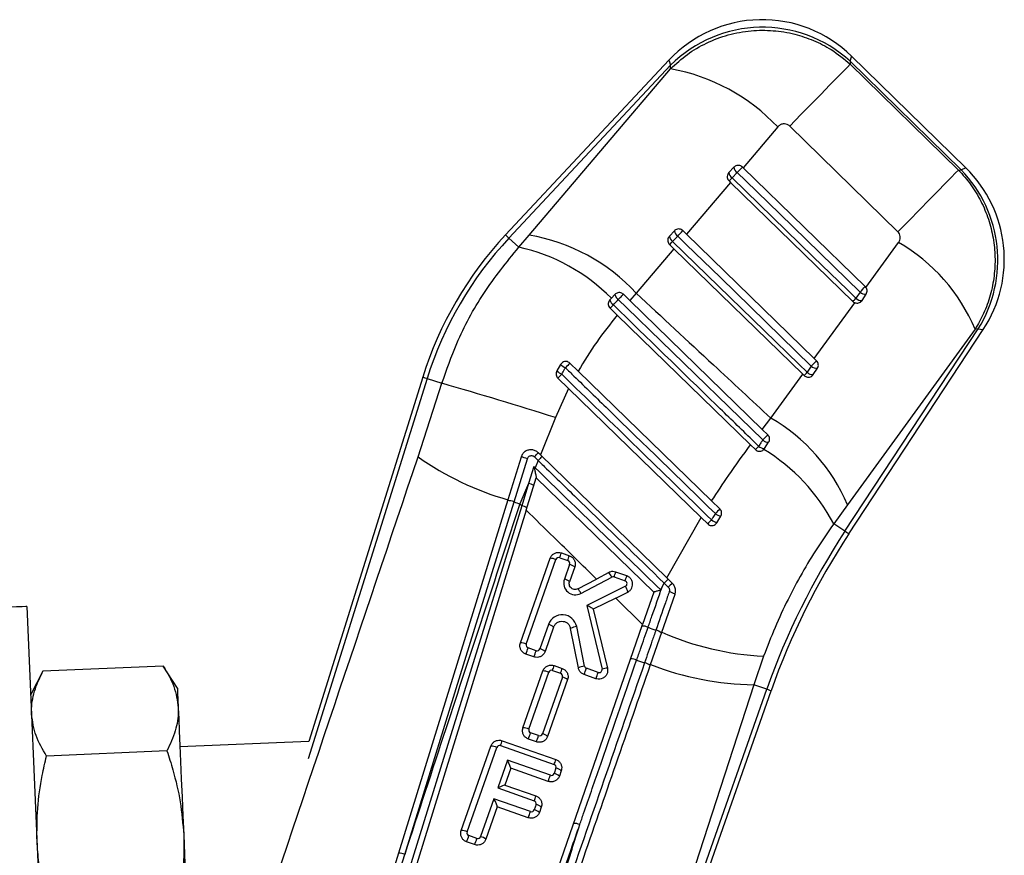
# Model space of a CAD drawing. Extents: x 40 to 416, y 16 to 281.
# Tile 5 of 41: x 137 to 171, y 98 to 127. Entities that reach past the tile are written whole.
import ezdxf

# ---------------------------------------------------------------- set-up
doc = ezdxf.new("R2010")
doc.units = 0
doc.layers.get('0').update_dxf_attribs({"linetype": 'CONTINUOUS'})
doc.styles.add('SLDTEXTSTYLE0', font='TXT', dxfattribs={"width": 0.75})
doc.dimstyles.new('SLDDIMSTYLE4', dxfattribs={"dimtxt": 3.5, "dimasz": 3.302, "dimexe": 0, "dimexo": 0.0625, "dimgap": 0.875, "dimtad": 1, "dimdec": 4, "dimzin": 12, "dimtxsty": 'SLDTEXTSTYLE0', "dimsah": 1, "dimcen": 0.09, "dimazin": 3, "dimtfac": 1, "dimtdec": 0, "dimtofl": 0, "dimtmove": 0, "dimatfit": 3, "dimtolj": 1, "dimtzin": 12})

# ---------------------------------------------------------------- blocks, each defined once
blk = doc.blocks.new('_D_9')
at = {"color": 179, "linetype": 'CONTINUOUS'}
blk.add_line((116.205, 15.703), (65.608, 15.703), dxfattribs=at)
blk.add_arc((126.916, 15.703), 60.308, 92.45761, 180, dxfattribs=at)
for points in [[(124.33, 75.956), (121, 76.231), (121.071, 75.217)], [(66.608, 15.703), (67.206, 18.99), (66.19, 19.018)]]:
    blk.add_solid(points, dxfattribs=at)
at = {"color": 179, "linetype": 'CONTINUOUS', "insert": (86.303, 66.464, 0.1), "char_height": 3.5, "attachment_point": 1, "rotation": 34.3031, "style": 'SLDTEXTSTYLE0'}
blk.add_mtext('88°', dxfattribs=at)

msp = doc.modelspace()

# ---------------------------------------------------------------- linework, layer by layer
at = {"color": 7, "linetype": 'CONTINUOUS'}
for p, q in [((159.29443, 125.15511), (153.73022, 119.20551)), ((165.4681, 125.11782), (165.47031, 125.01893)), ((169.24406, 121.42535), (165.4681, 125.11782)), ((169.40635, 121.48507), (165.51142, 125.29389)), ((159.34556, 124.98116), (153.84428, 119.09884)), ((154.52943, 119.19696), (159.34823, 124.86174)), ((159.34823, 124.86174), (159.34556, 124.98116)), ((165.47031, 125.01893), (169.15413, 121.41567)), ((162.99915, 122.88185), (161.81779, 121.49472)), ((167.09204, 119.31068), (163.40575, 122.91136)), ((161.50473, 121.51048), (161.33396, 121.32788)), ((161.81779, 121.49472), (161.79454, 121.51734)), ((165.98076, 117.44549), (161.81779, 121.49472)), ((169.15413, 121.41567), (169.24406, 121.42535)), ((161.44571, 121.15159), (161.61648, 121.33421)), ((161.3916, 120.99417), (159.89144, 119.23188)), ((161.34068, 121.0437), (161.3916, 120.99417)), ((161.3916, 120.99417), (165.55772, 116.94188)), ((153.84428, 119.09884), (154.17812, 118.78662)), ((154.17812, 118.78662), (154.52943, 119.19696)), ((159.47893, 119.34437), (159.30815, 119.16177)), ((159.41994, 118.98543), (159.59071, 119.16804)), ((159.89144, 119.23188), (159.76873, 119.35123)), ((164.24052, 115.00162), (159.89144, 119.23188)), ((159.46534, 118.73124), (158.17912, 117.21988)), ((159.31488, 118.87759), (159.46534, 118.73124)), ((159.46534, 118.73124), (163.85048, 114.46591)), ((166.0023, 117.42086), (167.11591, 118.94928)), ((166.0023, 117.42086), (165.98076, 117.44549)), ((157.33305, 117.04986), (157.28236, 116.99565)), ((157.45313, 117.17826), (157.33305, 117.04986)), ((157.96311, 116.97095), (157.74294, 117.18511)), ((158.17912, 117.21988), (157.96311, 116.97095)), ((165.80262, 117.26226), (165.66267, 117.04968)), ((165.86881, 116.97577), (166.00877, 117.18835)), ((157.28908, 116.71147), (157.5335, 116.47372)), ((162.47009, 112.58711), (157.96311, 116.97095)), ((164.24052, 115.00162), (165.62252, 116.89946)), ((157.5335, 116.47372), (162.0722, 112.05903)), ((165.289, 109.11546), (169.82686, 116.00807)), ((169.72216, 115.9968), (165.37217, 110.01851)), ((165.41944, 109.02958), (169.99814, 115.98422)), ((169.82686, 116.00807), (169.72216, 115.9968)), ((155.60475, 114.79654), (155.47722, 114.57502)), ((156.20164, 114.56908), (155.9222, 114.8408)), ((164.14246, 114.74053), (164.00251, 114.52795)), ((164.32055, 114.92378), (164.24052, 115.00162)), ((150.90721, 114.35922), (147.03185, 101.96228)), ((160.74818, 110.14826), (156.20164, 114.56908)), ((162.76295, 112.97204), (163.85048, 114.46591)), ((163.85048, 114.46591), (163.89751, 114.42017)), ((164.2086, 114.45405), (164.34856, 114.66663)), ((150.75178, 111.65216), (151.56169, 114.15463)), ((151.05627, 114.31263), (151.56169, 114.15463)), ((155.51163, 114.32819), (155.87812, 113.97183)), ((155.87812, 113.97183), (155.43085, 112.98705)), ((155.87812, 113.97183), (160.39216, 109.58261)), ((155.43085, 112.98705), (154.91431, 111.71736)), ((162.47009, 112.58711), (162.76295, 112.97204)), ((162.66033, 112.40206), (162.47009, 112.58711)), ((162.66033, 112.40206), (162.48727, 112.22421)), ((162.0722, 112.05903), (162.2373, 111.89845)), ((162.54839, 111.93234), (162.68835, 112.14492)), ((154.91431, 111.71736), (154.83772, 111.79183)), ((159.2237, 107.52708), (154.91431, 111.71736)), ((162.52654, 111.90472), (162.54839, 111.93234)), ((154.25718, 111.64364), (153.80783, 110.19099)), ((154.01923, 110.11594), (154.47585, 111.58815)), ((154.71108, 111.65252), (154.83585, 111.52722)), ((154.83585, 111.52722), (154.73387, 111.28114)), ((154.69003, 111.32516), (154.5106, 110.74647)), ((154.73387, 111.28114), (154.69003, 111.32516)), ((154.5106, 110.74647), (154.21528, 110.04783)), ((154.5106, 110.74647), (154.27854, 109.98578)), ((154.43291, 109.83436), (154.77442, 110.93838)), ((154.77442, 110.93838), (158.7802, 107.04331)), ((154.27854, 109.98578), (148.7555, 92.146)), ((154.27854, 109.98578), (154.21528, 110.04783)), ((161.02711, 109.87704), (160.74818, 110.14826)), ((165.37217, 110.01851), (164.90414, 109.36884)), ((154.43291, 109.83436), (148.99656, 92.24947)), ((159.2237, 107.52708), (160.39216, 109.58261)), ((160.39216, 109.58261), (160.61299, 109.36788)), ((160.92849, 109.40884), (161.05958, 109.62692)), ((165.289, 109.11546), (164.90414, 109.36884)), ((155.62954, 108.37912), (155.90293, 108.28306)), ((154.23635, 105.31902), (155.24705, 108.19553)), ((154.4355, 105.27493), (155.4462, 108.15144)), ((155.5737, 108.21264), (155.8471, 108.11658)), ((155.90829, 107.98908), (155.73176, 107.48667)), ((156.08652, 107.90057), (155.91, 107.39816)), ((157.24281, 107.71028), (156.82191, 107.48785)), ((157.85622, 107.59675), (157.48243, 107.72808)), ((156.19213, 107.15503), (156.82191, 107.48785)), ((156.29604, 107.00042), (157.34672, 107.55567)), ((157.42659, 107.5616), (157.80038, 107.43027)), ((159.05416, 107.19843), (159.13245, 107.35131)), ((159.13245, 107.35131), (159.272, 107.21194)), ((159.41348, 107.34255), (159.2237, 107.52708)), ((157.81173, 107.24637), (156.49604, 106.59252)), ((157.47946, 106.84089), (157.89028, 107.04506)), ((158.7802, 107.04331), (158.39651, 105.93773)), ((159.05416, 107.19843), (159.0221, 107.11336)), ((159.04998, 105.67772), (159.5004, 106.97559)), ((157.47946, 106.84089), (156.71715, 106.46204)), ((158.39651, 105.93773), (157.47946, 106.84089)), ((137.4296, 106.55476), (138.11569, 90.56947)), ((156.49604, 106.59252), (157.01464, 104.42617)), ((156.71715, 106.46204), (157.19869, 104.45052)), ((153.13545, 90.77821), (158.39651, 105.93773)), ((155.18865, 105.94094), (154.89759, 105.11257)), ((155.36688, 105.85243), (155.07582, 105.02406)), ((156.20861, 104.4648), (155.9443, 105.81079)), ((156.41532, 104.52555), (156.15101, 105.87154)), ((158.66766, 104.57609), (159.04998, 105.67772)), ((154.7701, 105.05138), (154.4967, 105.14744)), ((154.69334, 104.84047), (154.41994, 104.93653)), ((162.51884, 104.86441), (162.18472, 103.89222)), ((137.97125, 104.34945), (137.55824, 103.55751)), ((142.07431, 104.52556), (137.97125, 104.34945)), ((142.55364, 103.77192), (142.07431, 104.52556)), ((154.32289, 102.4268), (155.00209, 104.35985)), ((154.52204, 102.38271), (155.20124, 104.31577)), ((155.32873, 104.37696), (155.60213, 104.2809)), ((155.38457, 104.54344), (155.65797, 104.44738)), ((156.88424, 104.30854), (156.4803, 104.45048)), ((155.66333, 104.15341), (154.98412, 102.22035)), ((155.84156, 104.06489), (155.16236, 102.13184)), ((156.80748, 104.09764), (156.40354, 104.23957)), ((162.18472, 103.89222), (156.80903, 87.33836)), ((156.83966, 87.27455), (162.62423, 103.73779)), ((156.94718, 87.10945), (162.77157, 103.68602)), ((162.62423, 103.73779), (162.18472, 103.89222)), ((147.03185, 101.96228), (142.6394, 101.77376)), ((153.61277, 101.98619), (155.4408, 101.34389)), ((154.77987, 101.94825), (154.50647, 102.04431)), ((154.85663, 102.15916), (154.58323, 102.25522)), ((142.19809, 101.64146), (138.09503, 101.46536)), ((152.21958, 98.92609), (153.23028, 101.8026)), ((152.41874, 98.88201), (153.42943, 101.75852)), ((153.55693, 101.81971), (155.38496, 101.17741)), ((153.79619, 101.32483), (153.46312, 100.37689)), ((155.25648, 100.81174), (153.79619, 101.32483)), ((153.90812, 101.04762), (153.70765, 100.47707)), ((155.17972, 100.60083), (153.90812, 101.04762)), ((155.44616, 101.04992), (155.38397, 100.87293)), ((155.62439, 100.9614), (155.5622, 100.78442)), ((153.46312, 100.37689), (154.70648, 99.94002)), ((153.70765, 100.47707), (154.76232, 100.1065)), ((153.33463, 100.01122), (152.88082, 98.71965)), ((154.578, 99.57435), (153.33463, 100.01122)), ((153.44657, 99.73401), (153.05905, 98.63113)), ((154.50124, 99.36344), (153.44657, 99.73401)), ((154.76768, 99.81253), (154.70549, 99.63554)), ((154.94591, 99.72401), (154.88373, 99.54703)), ((152.75333, 98.65845), (152.47993, 98.75451)), ((152.67657, 98.44754), (152.40317, 98.54361)), ((148.42975, 92.09664), (150.29339, 98.11673))]:
    msp.add_line(p, q, dxfattribs=at)
at = {"color": 8, "linetype": 'CONTINUOUS'}
msp.add_line((151.05627, 114.31263), (147.01095, 101.37201), dxfattribs=at)
at = {"color": 8, "linetype": 'CONTINUOUS', "flags": 128}
for points in [[(159.29443, 125.15511), (159.30012, 125.13574), (159.34556, 124.98116)], [(165.4681, 125.11782), (165.5066, 125.27428), (165.51142, 125.29389)], [(169.40635, 121.48507), (169.38827, 121.47843), (169.24406, 121.42535)], [(153.84428, 119.09884), (153.79445, 119.14544), (153.75879, 119.17879), (153.73737, 119.19883), (153.73022, 119.20551)], [(169.82686, 116.00807), (169.97907, 115.98688), (169.99814, 115.98422)], [(151.05627, 114.31263), (150.99115, 114.33298), (150.94455, 114.34755), (150.91655, 114.3563), (150.90721, 114.35922)], [(165.41944, 109.02958), (165.41127, 109.03496), (165.38677, 109.05109), (165.34598, 109.07794), (165.289, 109.11546)], [(162.77157, 103.68602), (162.76234, 103.68927), (162.73466, 103.69899), (162.6886, 103.71518), (162.62423, 103.73779)]]:
    msp.add_lwpolyline(points, dxfattribs=at)
at = {"color": 7, "linetype": 'CONTINUOUS', "flags": 128}
for points in [[(165.47031, 125.01893), (165.37222, 124.91919), (165.21991, 124.764), (165.01644, 124.55646), (164.76591, 124.30078), (164.47334, 124.00205), (164.14462, 123.66631), (163.78636, 123.30029), (163.40575, 122.91136)], [(169.15413, 121.41567), (169.05614, 121.31604), (168.90401, 121.16105), (168.70079, 120.95379), (168.45058, 120.69843), (168.15838, 120.40009), (167.83007, 120.06477), (167.47223, 119.69919), (167.09204, 119.31068)], [(165.66267, 117.04968), (165.37164, 117.33277), (164.20753, 118.46512), (161.44571, 121.15159)], [(161.61648, 121.33421), (161.90751, 121.05112), (163.07162, 119.91876), (165.80262, 117.26226)], [(159.59071, 119.16804), (159.88174, 118.88496), (161.04586, 117.75261), (164.14246, 114.74053)], [(164.00251, 114.52795), (163.71148, 114.81103), (162.54736, 115.94338), (159.41994, 118.98543)], [(157.56881, 117.00609), (157.60042, 117.03858), (157.63208, 117.07113), (157.66218, 117.10208), (157.68921, 117.12987), (157.7118, 117.15309), (157.7288, 117.17058), (157.73936, 117.18143), (157.74294, 117.18511)], [(157.56881, 117.00609), (157.85991, 116.72307), (159.0243, 115.591), (162.48727, 112.22421)], [(153.80783, 110.19099), (151.42621, 102.48961), (148.22584, 92.13486)], [(150.29339, 98.11673), (152.68315, 105.8141), (154.01923, 110.11594)], [(137.4296, 106.55476), (137.38929, 106.55302), (137.2699, 106.5479), (137.07601, 106.53958), (136.81509, 106.52838), (136.49716, 106.51473), (136.13443, 106.49917), (135.74085, 106.48227), (135.33153, 106.4647)], [(142.55364, 103.77192), (142.55548, 103.72918), (142.56095, 103.6017), (142.56996, 103.39166), (142.58237, 103.10266)], [(142.58237, 103.10266), (142.59795, 102.73963), (142.61644, 102.3088), (142.63753, 101.81752), (142.66084, 101.27421), (142.686, 100.68817), (142.71255, 100.06942), (142.74006, 99.42854), (142.76804, 98.77651)], [(142.76804, 98.77651), (142.79603, 98.12448), (142.82354, 97.48361), (142.85009, 96.86485), (142.87525, 96.27881), (142.89856, 95.73551), (142.91965, 95.24423), (142.93814, 94.8134), (142.95372, 94.45037)]]:
    msp.add_lwpolyline(points, dxfattribs=at)
at = {"color": 7, "linetype": 'CONTINUOUS'}
for centre, radius, start, end in [((162.47078, 122.18451), 4.34899, 45.609181, 136.940521), ((162.47856, 121.83606), 4.4393, 47.667859, 134.889602), ((158.17084, 118.33451), 6.63257, 43.283436, 79.77487), ((161.74248, 121.53765), 0.23929, 186.518403, 238.22907), ((4.63543, 274.13617), 219.06961, 315.7728951, 315.8396989), ((166.059, 118.3427), 4.43253, 328.216892, 44.063959), ((166.36571, 118.3757), 4.34899, 326.589419, 45.696737), ((161.57173, 121.35505), 0.23932, 186.51787, 238.226088), ((86.51571, 193.99086), 104.49911, 315.7280449, 315.8106031), ((162.93136, 110.6004), 12.59797, 136.917116, 162.640419), ((162.93136, 110.6004), 12.4418, 136.917116, 162.640419), ((153.5001, 112.93962), 6.34143, 42.451568, 80.658505), ((159.54594, 119.18891), 0.23933, 186.511517, 238.231392), ((159.71673, 119.37152), 0.23934, 186.512662, 238.229383), ((73.70427, 202.81269), 119.88706, 315.7576055, 315.8796852), ((152.82977, 112.60335), 6.32858, 44.63655, 77.698417), ((118.70717, 158.53978), 56.76334, 315.674869, 315.82684), ((164.00949, 113.5806), 6.20263, 22.92619, 59.945549), ((6.65085, 272.17531), 222.09759, 315.7732349, 315.8391602), ((157.70769, 117.22436), 0.2587, 190.264344, 237.532473), ((89.15827, 191.424), 106.69799, 315.7280502, 315.8088412), ((165.84367, 117.23005), 0.25552, 224.899814, 275.647252), ((165.98362, 117.44265), 0.25554, 224.901433, 275.646949), ((157.5455, 117.05135), 0.26898, 191.950696, 237.181982), ((244.36882, 32.17904), 121.3615, 135.7754559, 135.8504001), ((156.02895, 115.23334), 0.60888, 225.837948, 244.624766), ((168.01384, 102.85718), 17.02395, 135.257102, 135.999117), ((81.81194, 194.9278), 114.92743, 315.7555616, 315.8829523), ((164.32342, 114.92088), 0.25549, 224.903776, 275.645747), ((155.95272, 115.10049), 0.70868, 227.857975, 244.009701), ((164.72785, 105.56653), 12.71635, 135.601309, 136.448378), ((124.75625, 152.65654), 54.718, 315.670008, 315.827567), ((164.18347, 114.70831), 0.25549, 224.905401, 275.645957), ((111.69247, -24.9597), 144.71473, 72.4078901, 74.0080577), ((159.65316, 107.5955), 6.21112, 22.961276, 59.95496), ((208.07523, 67.48852), 63.82287, 135.762593, 135.9065231), ((162.55199, 112.22681), 0.29449, 226.424931, 269.298699), ((162.68367, 112.42765), 0.28277, 226.010461, 270.948221), ((153.68758, 112.71012), 1.47176, 314.061147, 321.39544), ((159.88777, 106.67905), 7.0019, 134.615846, 136.179005), ((159.12172, 106.32988), 6.53236, 27.724224, 58.585528), ((156.57355, 119.90194), 10.09712, 234.789796, 254.102782), ((154.11252, 110.615), 1.03876, 69.526592, 81.995001), ((179.44189, 87.23628), 34.47668, 135.779321, 135.843169), ((154.39489, 110.21278), 0.5461, 57.070372, 77.766723), ((153.81643, 109.66122), 0.49789, 65.964004, 92.137944), ((164.76756, 140.73506), 32.45084, 250.657236, 251.023686), ((154.20291, 109.58718), 0.40571, 51.61626, 79.256323), ((171.1153, 99.84314), 14.22852, 135.154572, 136.035815), ((161.2829, 110.29943), 0.70863, 234.755904, 251.630167), ((168.55597, 101.84575), 10.93953, 135.565605, 136.558798), ((161.21852, 110.19161), 0.83476, 235.405636, 249.669584), ((185.8554, 95.57522), 24.62346, 146.640419, 160.640419), ((185.8554, 95.57522), 24.46729, 146.640419, 160.640419), ((152.45303, 109.352), 3.32215, 339.942877, 342.971578), ((155.25469, 107.75817), 0.43743, 64.035436, 91.000475), ((155.54055, 108.11829), 0.1, 70.640419, 160.640419), ((155.81395, 108.02223), 0.1, 340.640419, 70.640419), ((152.72398, 109.25672), 3.32472, 339.944628, 342.97098), ((155.81425, 107.57602), 0.42364, 50.006204, 77.17452), ((156.90793, 107.37301), 0.47528, 22.600816, 45.203881), ((154.30347, 108.70175), 3.32472, 339.944628, 342.97098), ((156.10915, 107.35408), 0.4, 160.640419, 297.855043), ((155.63768, 107.07352), 0.42373, 50.009311, 77.171412), ((157.39344, 107.46726), 0.1, 70.640419, 117.855043), ((154.68037, 108.5694), 3.32145, 339.942556, 342.9719), ((157.76723, 107.33592), 0.1, 296.425957, 70.640419), ((163.59597, 103.0744), 6.18182, 134.465367, 136.22307), ((159.97274, 106.59481), 0.93375, 126.79422, 138.629949), ((155.85721, 106.81773), 0.47534, 22.602907, 45.203068), ((157.3129, 106.93575), 0.58764, 10.719696, 31.910091), ((159.12194, 106.36652), 0.71708, 58.143973, 75.211527), ((155.66038, 105.77519), 0.5, 11.110005, 160.640419), ((155.09457, 105.52779), 0.42373, 50.009311, 77.171412), ((156.20567, 105.30348), 0.57068, 95.497056, 117.258935), ((158.40105, 105.47963), 0.41003, 63.736589, 92.994154), ((169.21833, 134.43128), 30.49858, 249.590217, 250.120956), ((158.75991, 105.32937), 0.42974, 49.027029, 78.208791), ((163.01573, 114.78788), 9.9359, 246.47597, 267.133439), ((154.244, 104.88174), 0.43735, 64.031871, 91.001996), ((150.12108, 106.62051), 4.61692, 338.608406, 341.393937), ((154.52985, 105.24178), 0.1, 160.640419, 250.640419), ((150.39304, 106.52501), 4.61846, 338.608421, 341.393028), ((154.80325, 105.14572), 0.1, 250.640419, 340.640419), ((154.80352, 104.69945), 0.4237, 50.008169, 77.172555), ((158.01093, 104.35558), 0.41393, 63.805871, 92.770551), ((167.73678, 133.88271), 30.67779, 251.875873, 252.403563), ((158.37073, 104.20788), 0.44211, 49.672149, 78.011395), ((155.00973, 103.92248), 0.43743, 64.03563, 91.000507), ((155.29559, 104.28262), 0.1, 70.640419, 160.640419), ((152.21052, 105.51547), 3.31956, 339.942048, 342.973181), ((152.48146, 105.42026), 3.32215, 339.942877, 342.971578), ((156.46999, 103.9575), 0.57068, 95.497056, 117.258935), ((152.10436, 105.92364), 4.61725, 338.608809, 341.394184), ((156.51345, 104.54482), 0.1, 191.110005, 250.640419), ((152.50435, 105.78321), 4.62148, 338.60933, 341.392119), ((156.91739, 104.40289), 0.1, 250.640419, 13.462798), ((157.16894, 103.96766), 0.48378, 86.474283, 108.598304), ((162.32851, 114.01762), 10.12642, 248.80673, 269.186396), ((155.56898, 104.18656), 0.1, 340.640419, 70.640419), ((155.56926, 103.74029), 0.42369, 50.007984, 77.172263), ((154.33052, 101.98944), 0.43743, 64.035436, 91.000475), ((154.61638, 102.34956), 0.1, 160.640419, 250.640419), ((150.43693, 102.95885), 3.32145, 339.942556, 342.9719), ((150.20587, 103.72894), 4.61879, 338.608822, 341.393278), ((150.47677, 103.63377), 4.62143, 338.609766, 341.392577), ((154.88978, 102.2535), 0.1, 250.640419, 340.640419), ((154.89006, 101.80725), 0.42368, 50.007728, 77.172996), ((153.23792, 101.36524), 0.43743, 64.03563, 91.000507), ((153.52378, 101.72537), 0.1, 70.640419, 160.640419), ((152.26429, 102.31677), 3.32215, 339.942877, 342.971578), ((153.71143, 101.11749), 0.20873, 340.443593, 340.943101), ((155.35181, 101.08306), 0.1, 340.640419, 70.640419), ((155.35209, 100.6368), 0.42369, 50.007984, 77.172263), ((150.88054, 102.2849), 4.61725, 338.608809, 341.394184), ((155.28963, 100.90608), 0.1, 250.640419, 340.640419), ((155.2899, 100.45981), 0.42369, 50.007984, 77.172263), ((151.58581, 101.07938), 3.32215, 339.942877, 342.971578), ((154.67333, 99.84568), 0.1, 340.640419, 70.640419), ((154.57291, 99.33917), 1.19354, 160.594324, 160.681708), ((154.61115, 99.66869), 0.1, 250.640419, 340.640419), ((154.61141, 99.22239), 0.42373, 50.009311, 77.171412), ((154.67361, 99.39941), 0.42369, 50.007984, 77.172263), ((150.20063, 101.04807), 4.61879, 338.608822, 341.393278), ((152.22725, 98.48887), 0.43729, 64.031097, 91.004814), ((156.06889, 98.75008), 0.42229, 63.618339, 92.77427), ((148.10432, 100.22758), 4.61692, 338.608406, 341.393937), ((152.51308, 98.84886), 0.1, 160.640419, 250.640419), ((148.37266, 100.13337), 4.6223, 338.609881, 341.392219), ((152.78648, 98.7528), 0.1, 250.640419, 340.640419), ((152.78674, 98.30649), 0.42373, 50.009311, 77.171412), ((150.10916, 97.69901), 0.45654, 66.200402, 92.877051)]:
    msp.add_arc(centre, radius, start, end, dxfattribs=at)
for centre, major_axis, ratio, start_param, end_param in [((156.48558, 106.5703), (0.23089, -0.10794), 0.09633358, 0.07652803, 1.57053044), ((153.78573, 101.30261), (-0.12211, 0.25441), 0.06757855, 3.20906861, 4.76734298), ((153.45266, 100.35468), (0.25461, 0.12221), 0.05500939, 0.054954, 1.50332037), ((153.32417, 99.98901), (-0.12211, 0.25441), 0.06757855, 3.20906861, 4.76734298)]:
    msp.add_ellipse(centre, major_axis=major_axis, ratio=ratio, start_param=start_param, end_param=end_param, dxfattribs=at)
for points, knots in [([(159.34823, 124.86174), (159.53372, 125.03184), (159.90471, 125.37205), (160.5736, 125.76052), (161.30773, 126.03559), (162.07701, 126.17643), (162.84252, 126.1799), (163.5609, 126.06434), (164.22584, 125.83891), (164.87655, 125.51034), (165.26008, 125.19292), (165.47031, 125.01893)], [0, 0, 0, 0, 0.111986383, 0.223972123, 0.340807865, 0.457643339, 0.567676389, 0.6777091, 0.778014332, 0.878320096, 1, 1, 1, 1]), ([(163.40575, 122.91136), (163.39177, 122.92349), (163.35501, 122.95539), (163.27746, 122.98726), (163.17725, 122.99099), (163.07584, 122.95636), (163.02468, 122.90665), (162.99915, 122.88185)], [0, 0, 0, 0, 0.118984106, 0.312923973, 0.52813756, 0.764528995, 1, 1, 1, 1]), ([(161.79454, 121.51734), (161.77697, 121.53141), (161.74183, 121.55954), (161.67543, 121.57714), (161.60796, 121.57344), (161.54804, 121.55007), (161.51815, 121.52275), (161.50473, 121.51048)], [0, 0, 0, 0, 0.20522454, 0.41039477, 0.61710945, 0.82801822, 1, 1, 1, 1]), ([(169.15413, 121.41567), (169.29999, 121.25229), (169.59171, 120.92551), (169.9316, 120.35767), (170.18726, 119.74798), (170.3485, 119.10926), (170.41214, 118.45768), (170.38178, 117.80132), (170.25038, 117.15246), (170.0345, 116.53961), (169.82311, 116.17224), (169.72216, 115.9968)], [0, 0, 0, 0, 0.11234309, 0.22468604, 0.33697124, 0.44925487, 0.55946191, 0.66966798, 0.78302226, 0.89637771, 1, 1, 1, 1]), ([(161.33396, 121.32788), (161.3196, 121.30902), (161.29087, 121.27128), (161.27554, 121.20033), (161.28398, 121.12963), (161.31014, 121.07641), (161.33335, 121.05155), (161.34068, 121.0437)], [0, 0, 0, 0, 0.22791456, 0.45587731, 0.68176884, 0.89949057, 1, 1, 1, 1]), ([(159.76873, 119.35123), (159.75124, 119.36525), (159.71624, 119.39331), (159.65, 119.41096), (159.58278, 119.40743), (159.52266, 119.38424), (159.49264, 119.35687), (159.47893, 119.34437)], [0, 0, 0, 0, 0.20499753, 0.40998836, 0.61552116, 0.82436502, 1, 1, 1, 1]), ([(159.30815, 119.16177), (159.29376, 119.14284), (159.26498, 119.10498), (159.24972, 119.03394), (159.25827, 118.96299), (159.28462, 118.90989), (159.30781, 118.88514), (159.31488, 118.87759)], [0, 0, 0, 0, 0.22788725, 0.45574001, 0.68314151, 0.9033238, 1, 1, 1, 1]), ([(167.11591, 118.94928), (167.12376, 118.96103), (167.14833, 118.99782), (167.17269, 119.0682), (167.17481, 119.15717), (167.14937, 119.24315), (167.11115, 119.28817), (167.09204, 119.31068)], [0, 0, 0, 0, 0.109323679, 0.342318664, 0.561830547, 0.780919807, 1, 1, 1, 1]), ([(151.56169, 114.15463), (151.72142, 114.6101), (152.09498, 115.67528), (152.94834, 117.26332), (153.76456, 118.27435), (154.17812, 118.78662)], [0, 0, 0, 0, 0.26929045, 0.62976457, 1, 1, 1, 1]), ([(166.00877, 117.18835), (166.01958, 117.2089), (166.0412, 117.25003), (166.04479, 117.32126), (166.0292, 117.37991), (166.00937, 117.41009), (166.0023, 117.42086)], [0, 0, 0, 0, 0.28398851, 0.56822002, 0.84599686, 1, 1, 1, 1]), ([(157.74294, 117.18511), (157.72542, 117.19915), (157.69039, 117.22723), (157.62396, 117.24491), (157.55666, 117.24123), (157.49667, 117.21798), (157.46677, 117.19071), (157.45313, 117.17826)], [0, 0, 0, 0, 0.20622661, 0.41249938, 0.61820016, 0.82573688, 1, 1, 1, 1]), ([(158.17912, 117.21988), (159.05543, 116.40665), (160.58239, 114.98963), (162.11143, 113.57487), (162.76295, 112.97204)], [0, 0, 0, 0, 0.5738993, 1, 1, 1, 1]), ([(157.28236, 116.99565), (157.26807, 116.97689), (157.2395, 116.93938), (157.22408, 116.86908), (157.23201, 116.79858), (157.25798, 116.74487), (157.28158, 116.71953), (157.28908, 116.71147)], [0, 0, 0, 0, 0.22457603, 0.449082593, 0.674737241, 0.896596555, 1, 1, 1, 1]), ([(157.39972, 116.8253), (157.43927, 116.86759), (157.49569, 116.9279), (157.55198, 116.98809), (157.56881, 117.00609)], [0, 0, 0, 0, 0.70100161, 1, 1, 1, 1]), ([(162.349, 112.01346), (162.25197, 112.10779), (161.7668, 112.57948), (160.11703, 114.18342), (158.56431, 115.69304), (157.39972, 116.8253)], [0, 0, 0, 0, 0.05881619, 0.29408151, 1, 1, 1, 1]), ([(165.55772, 116.94188), (165.57503, 116.92767), (165.59529, 116.91103), (165.61907, 116.90093), (165.62252, 116.89946)], [0, 0, 0, 0, 0.85459616, 1, 1, 1, 1]), ([(165.62252, 116.89946), (165.64435, 116.89295), (165.68797, 116.87994), (165.75607, 116.88906), (165.82143, 116.91847), (165.85242, 116.95595), (165.86881, 116.97577)], [0, 0, 0, 0, 0.23872992, 0.47715037, 0.72346275, 1, 1, 1, 1]), ([(157.5335, 116.47372), (157.29369, 116.17449), (156.81148, 115.57281), (156.40565, 114.90485), (156.20164, 114.56908)], [0, 0, 0, 0, 0.49732062, 1, 1, 1, 1]), ([(155.9222, 114.8408), (155.90424, 114.85512), (155.86833, 114.88376), (155.80023, 114.90102), (155.73109, 114.89617), (155.66769, 114.86836), (155.62652, 114.83099), (155.60962, 114.80425), (155.60475, 114.79654)], [0, 0, 0, 0, 0.185957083, 0.371931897, 0.557375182, 0.741873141, 0.92562701, 1, 1, 1, 1]), ([(155.64216, 114.46348), (155.6742, 114.51941), (155.71616, 114.59267), (155.7581, 114.66588), (155.76802, 114.6832)], [0, 0, 0, 0, 0.76338057, 1, 1, 1, 1]), ([(155.76802, 114.6832), (155.86507, 114.58888), (156.3503, 114.11726), (158.05228, 112.46308), (159.65723, 110.90325), (160.87398, 109.7207)], [0, 0, 0, 0, 0.05702075, 0.28510251, 1, 1, 1, 1]), ([(164.34856, 114.66663), (164.3593, 114.68702), (164.38079, 114.72781), (164.38458, 114.79843), (164.36676, 114.86837), (164.33622, 114.90498), (164.32055, 114.92378)], [0, 0, 0, 0, 0.24961145, 0.49948275, 0.74302934, 1, 1, 1, 1]), ([(155.47722, 114.57502), (155.46775, 114.55407), (155.44883, 114.51218), (155.44909, 114.44237), (155.46921, 114.3776), (155.49791, 114.34416), (155.51163, 114.32819)], [0, 0, 0, 0, 0.25462841, 0.50916548, 0.7654884, 1, 1, 1, 1]), ([(160.74457, 109.50443), (159.90609, 110.31934), (158.20527, 111.97234), (156.50448, 113.62537), (155.64216, 114.46348)], [0, 0, 0, 0, 0.49298821, 1, 1, 1, 1]), ([(163.89751, 114.42017), (163.91482, 114.40627), (163.94943, 114.37851), (164.01446, 114.36079), (164.08159, 114.36331), (164.14589, 114.38852), (164.18716, 114.42361), (164.20468, 114.44848), (164.2086, 114.45405)], [0, 0, 0, 0, 0.18100637, 0.36184999, 0.54718211, 0.74129061, 0.94207031, 1, 1, 1, 1]), ([(162.68835, 112.14492), (162.69898, 112.16507), (162.72025, 112.20538), (162.72463, 112.27547), (162.7071, 112.34199), (162.67995, 112.38247), (162.6623, 112.4001), (162.66033, 112.40206)], [0, 0, 0, 0, 0.2459252, 0.49206709, 0.73309825, 0.97032036, 1, 1, 1, 1]), ([(160.74818, 110.14826), (160.94041, 110.442), (161.36757, 111.09471), (161.82218, 111.71687), (162.0722, 112.05903)], [0, 0, 0, 0, 0.45002685, 1, 1, 1, 1]), ([(162.48727, 112.22421), (162.46552, 112.19106), (162.41948, 112.12088), (162.37334, 112.05056), (162.349, 112.01346)], [0, 0, 0, 0, 0.47239583, 1, 1, 1, 1]), ([(154.83772, 111.79184), (154.80679, 111.81649), (154.74492, 111.86581), (154.62811, 111.89571), (154.50905, 111.88813), (154.39899, 111.84061), (154.3061, 111.75826), (154.27372, 111.6824), (154.25718, 111.64364)], [0, 0, 0, 0, 0.16382091, 0.327642, 0.49196675, 0.65812888, 0.82529155, 1, 1, 1, 1]), ([(154.47585, 111.58815), (154.48255, 111.6041), (154.49568, 111.63536), (154.53294, 111.67021), (154.57757, 111.69102), (154.62611, 111.69513), (154.67378, 111.68315), (154.69863, 111.66274), (154.71108, 111.65252)], [0, 0, 0, 0, 0.17570864, 0.34434816, 0.51062001, 0.67411345, 0.83681321, 1, 1, 1, 1]), ([(162.2373, 111.89845), (162.25495, 111.88434), (162.29023, 111.85613), (162.35668, 111.83863), (162.42468, 111.8424), (162.48414, 111.86598), (162.51391, 111.89317), (162.52654, 111.90472)], [0, 0, 0, 0, 0.20584091, 0.41150308, 0.6219445, 0.83946431, 1, 1, 1, 1]), ([(144.04618, 91.73248), (144.38134, 92.72922), (146.61478, 99.37144), (148.85107, 106.00989), (150.75178, 111.65216)], [0, 0, 0, 0, 0.15006193, 1, 1, 1, 1]), ([(154.83585, 111.52722), (154.93289, 111.4329), (155.41812, 110.96129), (156.85031, 109.56931), (158.18548, 108.27167), (159.13245, 107.35131)], [0, 0, 0, 0, 0.06776, 0.33880068, 1, 1, 1, 1]), ([(154.69003, 111.32516), (154.69027, 111.32418), (154.69603, 111.30035), (154.70168, 111.27648), (154.70709, 111.25359)], [0, 0, 0, 0, 0.04122052, 1, 1, 1, 1]), ([(154.70709, 111.25359), (154.70974, 111.2425), (154.71642, 111.21448), (154.73407, 111.14183), (154.75415, 111.05633), (154.76928, 110.98389), (154.77514, 110.94921), (154.77492, 110.94259), (154.77481, 110.93966)], [0, 0, 0, 0, 0.08739035, 0.22069389, 0.57817111, 0.77511449, 0.90038977, 1, 1, 1, 1]), ([(159.0221, 107.11336), (159.01963, 107.11577), (158.32212, 107.79371), (156.89268, 109.18293), (155.46576, 110.5698), (154.73387, 111.28114)], [0, 0, 0, 0, 0.001734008, 0.487977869, 1, 1, 1, 1]), ([(154.21528, 110.04783), (153.37371, 107.4971), (152.06211, 103.52181), (150.76001, 99.54267), (150.29339, 98.11673)], [0, 0, 0, 0, 0.641646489, 1, 1, 1, 1]), ([(156.82191, 107.48785), (156.33745, 107.96411), (155.54147, 108.74664), (154.74474, 109.5284), (154.43291, 109.83436)], [0, 0, 0, 0, 0.6086261, 1, 1, 1, 1]), ([(160.87398, 109.7207), (160.84683, 109.67533), (160.8037, 109.60326), (160.76055, 109.53115), (160.74457, 109.50443)], [0, 0, 0, 0, 0.62952324, 1, 1, 1, 1]), ([(161.05958, 109.62692), (161.06934, 109.64739), (161.08886, 109.68835), (161.09034, 109.75746), (161.07155, 109.82441), (161.04203, 109.85936), (161.02711, 109.87704)], [0, 0, 0, 0, 0.24869077, 0.4974205, 0.7458422, 1, 1, 1, 1]), ([(160.61299, 109.36788), (160.63097, 109.35355), (160.66692, 109.3249), (160.73487, 109.3077), (160.80413, 109.31247), (160.86816, 109.34059), (160.9082, 109.37746), (160.9246, 109.40282), (160.92849, 109.40884)], [0, 0, 0, 0, 0.187130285, 0.374204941, 0.562677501, 0.752280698, 0.941181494, 1, 1, 1, 1]), ([(164.90414, 109.36884), (164.71666, 109.10058), (164.33953, 108.56096), (163.82009, 107.69642), (163.33604, 106.78774), (162.89462, 105.84142), (162.6441, 105.19009), (162.51884, 104.86441)], [0, 0, 0, 0, 0.195140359, 0.392543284, 0.589959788, 0.794965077, 1, 1, 1, 1]), ([(155.24705, 108.19553), (155.26152, 108.22651), (155.29046, 108.28848), (155.37004, 108.35639), (155.46548, 108.39483), (155.5565, 108.39977), (155.6094, 108.38481), (155.62954, 108.37912)], [0, 0, 0, 0, 0.217072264, 0.434139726, 0.651260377, 0.867270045, 1, 1, 1, 1]), ([(155.90293, 108.28306), (155.93339, 108.26891), (155.9943, 108.24061), (156.06173, 108.16299), (156.10083, 108.06982), (156.10781, 107.97784), (156.09274, 107.92314), (156.08652, 107.90057)], [0, 0, 0, 0, 0.21229498, 0.42460465, 0.63681461, 0.85010903, 1, 1, 1, 1]), ([(157.48243, 107.72808), (157.4496, 107.73607), (157.38394, 107.75205), (157.30038, 107.73728), (157.25649, 107.7167), (157.24281, 107.71028)], [0, 0, 0, 0, 0.40772554, 0.8153934, 1, 1, 1, 1]), ([(156.19213, 107.15503), (156.1712, 107.14647), (156.12931, 107.12934), (156.06006, 107.13191), (155.9961, 107.1557), (155.94377, 107.19949), (155.9089, 107.25771), (155.89511, 107.32407), (155.90115, 107.37187), (155.90912, 107.39555), (155.91, 107.39816)], [0, 0, 0, 0, 0.1415921, 0.28321939, 0.42388369, 0.56342293, 0.70251008, 0.84200032, 0.98255632, 1, 1, 1, 1]), ([(157.89028, 107.04506), (157.91918, 107.06317), (157.97699, 107.0994), (158.03447, 107.1864), (158.06135, 107.28571), (158.05324, 107.38882), (158.01142, 107.48236), (157.94353, 107.55689), (157.88452, 107.58383), (157.85622, 107.59675)], [0, 0, 0, 0, 0.14538534, 0.29076571, 0.43606922, 0.5807854, 0.72472312, 0.86800064, 1, 1, 1, 1]), ([(159.5004, 106.97559), (159.50971, 107.01436), (159.52833, 107.09189), (159.50512, 107.21112), (159.45985, 107.29409), (159.42295, 107.33265), (159.41348, 107.34255)], [0, 0, 0, 0, 0.29863856, 0.59723561, 0.89667696, 1, 1, 1, 1]), ([(158.58249, 105.84733), (158.62662, 105.97409), (158.78299, 106.42325), (158.94085, 106.87452), (159.05416, 107.19843)], [0, 0, 0, 0, 0.282200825, 1, 1, 1, 1]), ([(159.0221, 107.11336), (159.02202, 107.11318), (159.0218, 107.11267), (159.02066, 107.11151), (159.01837, 107.11062), (159.01484, 107.10952), (158.98524, 107.10181), (158.93261, 107.08954), (158.86731, 107.07232), (158.81964, 107.05884), (158.78757, 107.04847), (158.78273, 107.04524), (158.78031, 107.04362)], [0, 0, 0, 0, 0.00172987, 0.00474948, 0.01353072, 0.02225748, 0.03646095, 0.27431479, 0.47987745, 0.65920489, 0.82942107, 1, 1, 1, 1]), ([(159.30497, 107.05984), (159.2604, 106.93251), (159.10723, 106.49494), (158.95538, 106.05907), (158.84772, 105.75004)], [0, 0, 0, 0, 0.290987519, 1, 1, 1, 1]), ([(159.272, 107.21194), (159.2758, 107.20786), (159.29058, 107.19194), (159.30841, 107.15748), (159.31694, 107.10811), (159.30897, 107.07598), (159.30497, 107.05984)], [0, 0, 0, 0, 0.10204849, 0.39781076, 0.69746886, 1, 1, 1, 1]), ([(155.36688, 105.85243), (155.38135, 105.88342), (155.4103, 105.94541), (155.48985, 106.01321), (155.58547, 106.05202), (155.68891, 106.05628), (155.78739, 106.02612), (155.86936, 105.96538), (155.923, 105.88937), (155.938, 105.834), (155.9443, 105.81079)], [0, 0, 0, 0, 0.13099687, 0.2619893, 0.39298102, 0.52326243, 0.6523867, 0.7804315, 0.90794874, 1, 1, 1, 1]), ([(158.19364, 104.727), (158.23752, 104.85377), (158.36685, 105.22735), (158.4967, 105.60068), (158.58249, 105.84733)], [0, 0, 0, 0, 0.33933664, 1, 1, 1, 1]), ([(158.84772, 105.75004), (158.80365, 105.62338), (158.67499, 105.25367), (158.54682, 104.88362), (158.46256, 104.64035)], [0, 0, 0, 0, 0.34258906, 1, 1, 1, 1]), ([(154.41994, 104.93653), (154.38948, 104.95069), (154.32855, 104.97901), (154.26111, 105.05665), (154.22202, 105.14987), (154.21508, 105.24184), (154.23015, 105.29651), (154.23635, 105.31902)], [0, 0, 0, 0, 0.21232339, 0.42465293, 0.63702687, 0.8505611, 1, 1, 1, 1]), ([(155.07582, 105.02406), (155.06136, 104.99308), (155.03243, 104.93111), (154.95283, 104.8632), (154.8574, 104.82477), (154.76638, 104.81982), (154.71349, 104.83478), (154.69334, 104.84047)], [0, 0, 0, 0, 0.217137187, 0.434270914, 0.651352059, 0.867182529, 1, 1, 1, 1]), ([(158.46256, 104.64035), (157.54135, 101.9779), (155.88758, 97.19826), (154.23507, 92.42173), (153.50307, 90.30592)], [0, 0, 0, 0, 0.55703901, 1, 1, 1, 1]), ([(156.25653, 99.1284), (156.30039, 99.25514), (156.51965, 99.88887), (157.1653, 101.75493), (157.76719, 103.49451), (158.19364, 104.727)], [0, 0, 0, 0, 0.06792547, 0.33962673, 1, 1, 1, 1]), ([(137.58697, 102.88826), (137.58603, 102.92245), (137.57896, 103.18146), (137.65545, 103.6737), (137.86534, 104.12283), (137.97125, 104.34945)], [0, 0, 0, 0, 0.070062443, 0.530770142, 1, 1, 1, 1]), ([(142.07431, 104.52556), (142.20906, 104.29671), (142.48104, 103.83483), (142.54839, 103.34819), (142.58237, 103.10266)], [0, 0, 0, 0, 0.49545799, 1, 1, 1, 1]), ([(153.68312, 90.21337), (154.56245, 92.74712), (156.22344, 97.53317), (157.8855, 102.32233), (158.66766, 104.57609)], [0, 0, 0, 0, 0.52940563, 1, 1, 1, 1]), ([(155.00209, 104.35985), (155.01656, 104.39084), (155.04549, 104.4528), (155.12509, 104.52071), (155.22052, 104.55915), (155.31153, 104.56409), (155.36443, 104.54914), (155.38457, 104.54344)], [0, 0, 0, 0, 0.21714231, 0.43427157, 0.65135882, 0.86721812, 1, 1, 1, 1]), ([(155.65797, 104.44738), (155.68842, 104.43323), (155.74934, 104.40493), (155.81676, 104.32733), (155.85586, 104.23416), (155.86285, 104.14217), (155.84778, 104.08746), (155.84156, 104.06489)], [0, 0, 0, 0, 0.21222294, 0.42446053, 0.63670424, 0.85014075, 1, 1, 1, 1]), ([(156.40354, 104.23957), (156.37322, 104.25375), (156.31256, 104.28211), (156.24077, 104.362), (156.2197, 104.42937), (156.20861, 104.4648)], [0, 0, 0, 0, 0.32162341, 0.64324885, 1, 1, 1, 1]), ([(157.19869, 104.45052), (157.20332, 104.41681), (157.21257, 104.34939), (157.18295, 104.24989), (157.12439, 104.16556), (157.04003, 104.10527), (156.94063, 104.07685), (156.86026, 104.08104), (156.81771, 104.09442), (156.80748, 104.09764)], [0, 0, 0, 0, 0.1576286, 0.31521378, 0.47382371, 0.63315799, 0.7922071, 0.95007525, 1, 1, 1, 1]), ([(142.58237, 103.10266), (142.5833, 103.06847), (142.59038, 102.80945), (142.51389, 102.31722), (142.304, 101.86808), (142.19809, 101.64146)], [0, 0, 0, 0, 0.070063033, 0.53077048, 1, 1, 1, 1]), ([(138.09503, 101.46536), (137.96028, 101.6942), (137.68829, 102.15608), (137.62095, 102.64272), (137.58697, 102.88826)], [0, 0, 0, 0, 0.49545764, 1, 1, 1, 1]), ([(154.50647, 102.04431), (154.47601, 102.05847), (154.41508, 102.08678), (154.34765, 102.16441), (154.30855, 102.25763), (154.3016, 102.34961), (154.31668, 102.40429), (154.32289, 102.4268)], [0, 0, 0, 0, 0.21225913, 0.42452294, 0.63691052, 0.85055511, 1, 1, 1, 1]), ([(153.23028, 101.8026), (153.24474, 101.83357), (153.27365, 101.89551), (153.35321, 101.96341), (153.44858, 102.00186), (153.53961, 102.00686), (153.59255, 101.9919), (153.61277, 101.98619)], [0, 0, 0, 0, 0.217076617, 0.434147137, 0.65105948, 0.866699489, 1, 1, 1, 1]), ([(155.16236, 102.13184), (155.14789, 102.10086), (155.11895, 102.03889), (155.03935, 101.97097), (154.9439, 101.93254), (154.8529, 101.92761), (154.80002, 101.94256), (154.77987, 101.94825)], [0, 0, 0, 0, 0.21721045, 0.43442074, 0.65149123, 0.86720941, 1, 1, 1, 1]), ([(142.19809, 101.64146), (142.26655, 101.42734), (142.44872, 100.85755), (142.67543, 99.90401), (142.73704, 99.15394), (142.76804, 98.77651)], [0, 0, 0, 0, 0.23023627, 0.61266679, 1, 1, 1, 1]), ([(137.77264, 98.56211), (137.77104, 98.9357), (137.76781, 99.68827), (137.91136, 100.6579), (138.04517, 101.24616), (138.09503, 101.46536)], [0, 0, 0, 0, 0.38211841, 0.76976425, 1, 1, 1, 1]), ([(155.4408, 101.34389), (155.47126, 101.32974), (155.53217, 101.30143), (155.59959, 101.22385), (155.6387, 101.13068), (155.64569, 101.03868), (155.63061, 100.98396), (155.62439, 100.9614)], [0, 0, 0, 0, 0.212160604, 0.424323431, 0.636600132, 0.850182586, 1, 1, 1, 1]), ([(155.5622, 100.78442), (155.54773, 100.75343), (155.5188, 100.69145), (155.43917, 100.62352), (155.34371, 100.58511), (155.25271, 100.58019), (155.19985, 100.59514), (155.17972, 100.60083)], [0, 0, 0, 0, 0.217271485, 0.434549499, 0.651644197, 0.867327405, 1, 1, 1, 1]), ([(154.76232, 100.1065), (154.79278, 100.09234), (154.85371, 100.06403), (154.92113, 99.98643), (154.96023, 99.89324), (154.9672, 99.80125), (154.95212, 99.74654), (154.94591, 99.72401)], [0, 0, 0, 0, 0.212178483, 0.424355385, 0.636705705, 0.850381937, 1, 1, 1, 1]), ([(154.88373, 99.54703), (154.86926, 99.51605), (154.84033, 99.45408), (154.76072, 99.38616), (154.66528, 99.34774), (154.57428, 99.34279), (154.5214, 99.35774), (154.50124, 99.36344)], [0, 0, 0, 0, 0.21726183, 0.4345164, 0.65153736, 0.86711238, 1, 1, 1, 1]), ([(152.40317, 98.54361), (152.37269, 98.55778), (152.31172, 98.58612), (152.24428, 98.6638), (152.20519, 98.75711), (152.19832, 98.84906), (152.2134, 98.90369), (152.21958, 98.92609)], [0, 0, 0, 0, 0.212348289, 0.424693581, 0.637320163, 0.851272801, 1, 1, 1, 1]), ([(153.27201, 90.54357), (153.31606, 90.67021), (154.21362, 93.25093), (155.20843, 96.11261), (156.1591, 98.84803), (156.25653, 99.1284)], [0, 0, 0, 0, 0.04426219, 0.90204209, 1, 1, 1, 1]), ([(153.48508, 90.26976), (154.23037, 92.66536), (155.14936, 95.61927), (156.08053, 98.57057), (156.25653, 99.1284)], [0, 0, 0, 0, 0.81098906, 1, 1, 1, 1]), ([(142.76804, 98.77651), (142.77221, 98.53523), (142.78269, 97.92815), (142.6825, 96.95303), (142.52489, 96.23448), (142.44566, 95.87327)], [0, 0, 0, 0, 0.24700374, 0.62147589, 1, 1, 1, 1]), ([(153.05905, 98.63113), (153.0446, 98.60017), (153.01569, 98.53824), (152.93614, 98.47032), (152.84078, 98.43189), (152.74975, 98.42688), (152.69682, 98.44182), (152.67657, 98.44754)], [0, 0, 0, 0, 0.217132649, 0.434271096, 0.651102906, 0.866505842, 1, 1, 1, 1]), ([(138.3426, 95.69717), (138.23373, 96.04675), (138.01501, 96.74909), (137.831, 97.71197), (137.78917, 98.32136), (137.77264, 98.56211)], [0, 0, 0, 0, 0.37479238, 0.75299544, 1, 1, 1, 1])]:
    msp.add_open_spline(points, degree=3, knots=knots, dxfattribs=at)

# ---------------------------------------------------------------- dimensions: what is measured, and where the dimension line sits
at = {"color": 179, "linetype": 'CONTINUOUS'}
dim = msp.add_angular_dim_2l(base=(83.36699, 57.423), line1=((117.20522, 15.70334), (148.20522, 15.70334)), line2=((124.86878, 63.39416), (122.86939, 109.97867)), dimstyle='SLDDIMSTYLE4', dxfattribs=at)
dim.commit()
dim.dimension.update_dxf_attribs({"geometry": '_D_9', "text_midpoint": (92.92797, 65.52155), "dimtype": 162})

doc.saveas('drawing.dxf')
